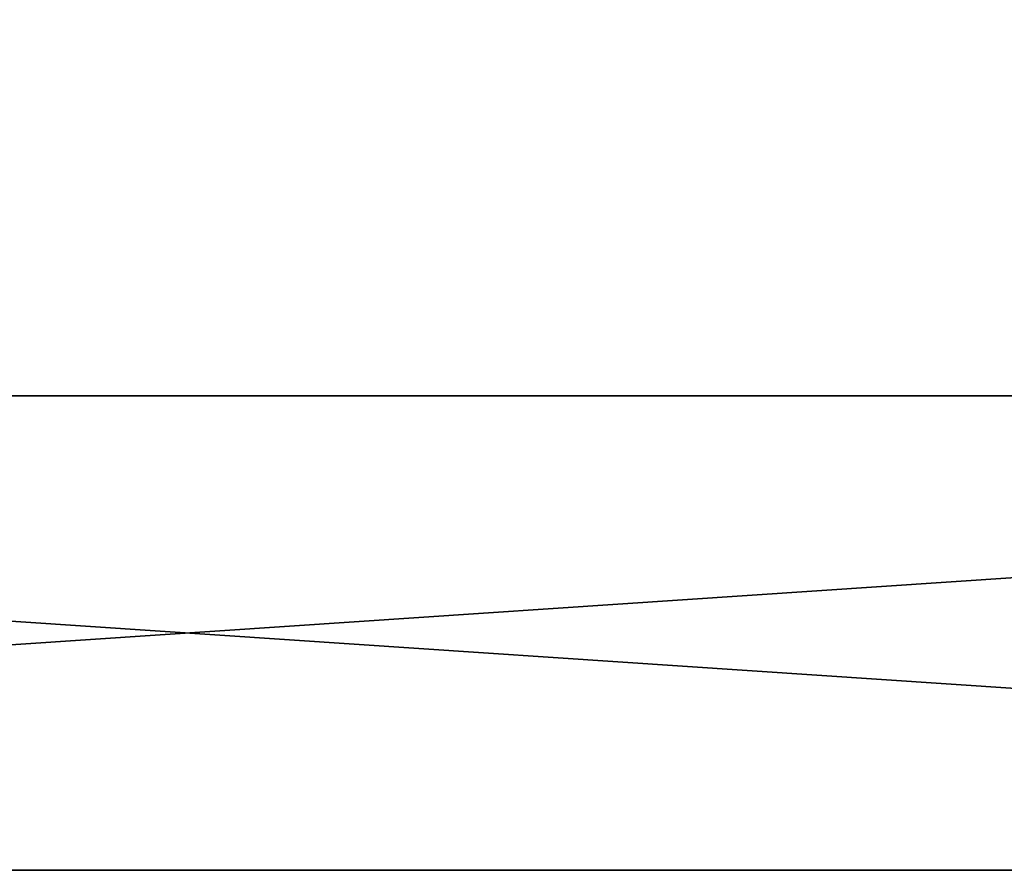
# Model space of a CAD drawing. Extents: x 0 to 35.8, y 0 to 27.5.
# Tile 87 of 256: x 17.6 to 19.2, y 0.9 to 2.3. Entities that reach past the tile are written whole.
import ezdxf

# ---------------------------------------------------------------- set-up
doc = ezdxf.new("R2010")
doc.units = 0
doc.header["$MEASUREMENT"] = 0
doc.layers.get('0').update_dxf_attribs({"color": 13, "linetype": 'CONTINUOUS'})
doc.layers.add('RGM8058UC_-_BODY', color=252, linetype='CONTINUOUS')

# ---------------------------------------------------------------- blocks, each defined once
blk = doc.blocks.new('RGM8658UC_TRADECAD_V06_DXF')
at = {"layer": 'RGM8058UC_-_BODY', "color": 0}
for p, q in [((23.5753, 1.6858), (12.2007, 1.6858)), ((12.2007, 1.6858, 5.9479), (23.5753, 1.6858, 5.9479)), ((12.2007, 1.6858, 5.9479), (23.5753, 1.6858, 5.9479)), ((23.5753, 1.6858, 7.4867), (12.2007, 1.6858, 7.4867)), ((23.5753, 1.6858, 7.4867), (12.2007, 1.6858, 7.4867)), ((23.5753, 1.6858), (12.2007, 1.6858)), ((12.2007, 0.9231, 5.9479), (23.5753, 0.9231, 5.9479)), ((23.5753, 0.9231, 7.4867), (12.2007, 0.9231, 7.4867)), ((23.5753, 0.9231, 7.4867), (12.2007, 0.9231, 7.4867)), ((12.2007, 0.9231, 5.9479), (23.5753, 0.9231, 5.9479))]:
    blk.add_line(p, q, dxfattribs=at)
at = {"layer": 'RGM8058UC_-_BODY', "color": 252}
mesh = blk.add_polyface(dxfattribs=at)
corners = [(23.5753, 3.6756, 7.4867), (12.2007, 1.6858, 7.4867), (12.2007, 3.6756, 7.4867), (23.5753, 1.6858, 7.4867)]
mesh.append_faces([[corners[k] for k in face] for face in [(0, 1, 2), (1, 0, 3)]], dxfattribs={"vtx0": -1, "color": 252})
mesh = blk.add_polyface(dxfattribs=at)
corners = [(23.5753, 1.6858), (12.2007, 3.6756), (12.2007, 1.6858), (23.5753, 3.6756)]
mesh.append_faces([[corners[k] for k in face] for face in [(0, 1, 2), (1, 0, 3)]], dxfattribs={"vtx0": -1, "color": 252})
mesh = blk.add_polyface(dxfattribs=at)
corners = [(12.2007, 1.6858, 5.9479), (23.5753, 1.6858), (12.2007, 1.6858), (23.5753, 1.6858, 5.9479)]
mesh.append_faces([[corners[k] for k in face] for face in [(0, 1, 2), (1, 0, 3)]], dxfattribs={"vtx0": -1, "color": 252})
mesh = blk.add_polyface(dxfattribs=at)
corners = [(23.5753, 0.9231, 5.9479), (12.2007, 1.6858, 5.9479), (12.2007, 0.9231, 5.9479), (23.5753, 1.6858, 5.9479)]
mesh.append_faces([[corners[k] for k in face] for face in [(0, 1, 2), (1, 0, 3)]], dxfattribs={"vtx0": -1, "color": 252})
mesh = blk.add_polyface(dxfattribs=at)
corners = [(23.5753, 1.6858, 7.4867), (12.2007, 0.9231, 7.4867), (12.2007, 1.6858, 7.4867), (23.5753, 0.9231, 7.4867)]
mesh.append_faces([[corners[k] for k in face] for face in [(0, 1, 2), (1, 0, 3)]], dxfattribs={"vtx0": -1, "color": 252})
mesh = blk.add_polyface(dxfattribs=at)
corners = [(12.2007, 0.9231, 7.4867), (23.5753, 0.9231, 5.9479), (12.2007, 0.9231, 5.9479), (23.5753, 0.9231, 7.4867)]
mesh.append_faces([[corners[k] for k in face] for face in [(0, 1, 2), (1, 0, 3)]], dxfattribs={"vtx0": -1, "color": 252})

msp = doc.modelspace()

# ---------------------------------------------------------------- block references
at = {"color": 0}
msp.add_blockref('RGM8658UC_TRADECAD_V06_DXF', (0, 0), dxfattribs=at)

doc.saveas('drawing.dxf')
